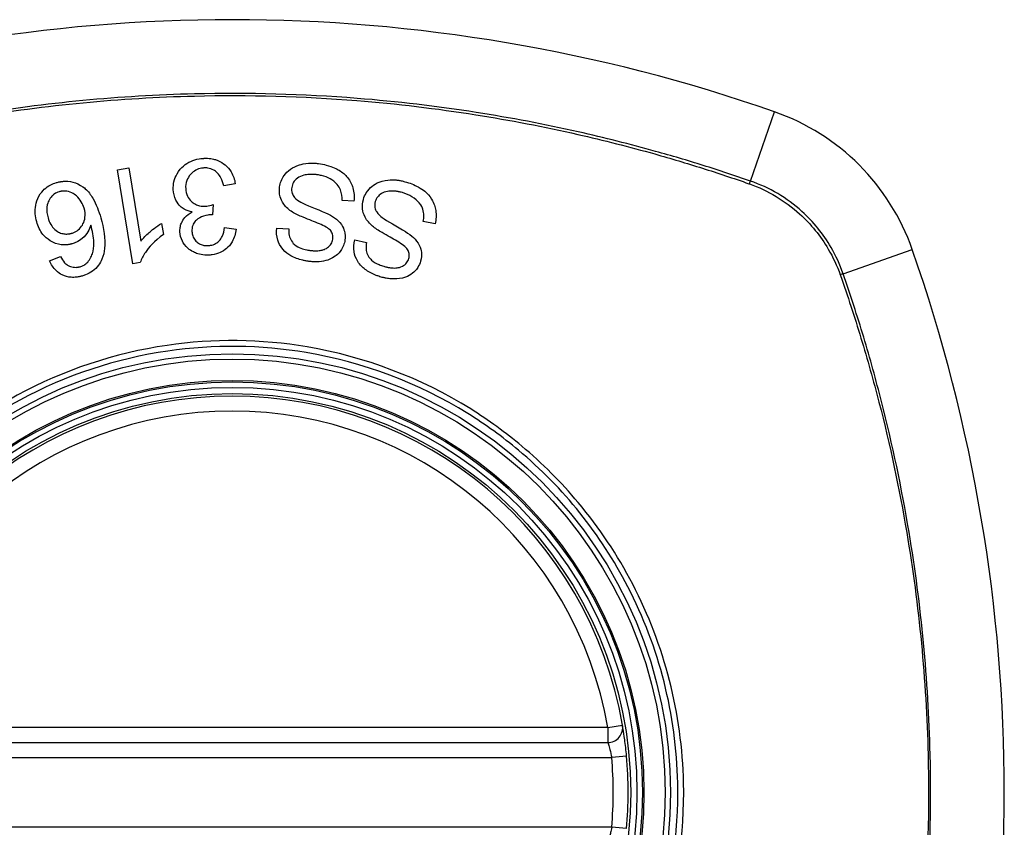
# Model space of a CAD drawing. Header units: inches. Extents: x 67.6 to 163.4, y 45.9 to 75.9.
# Tile 4 of 34: x 68.84 to 69.618, y 60.875 to 61.512. Entities that reach past the tile are written whole.
import ezdxf

# ---------------------------------------------------------------- set-up
doc = ezdxf.new("R2010")
doc.units = ezdxf.units.IN
doc.header["$MEASUREMENT"] = 0
doc.layers.add('Visible Edges(ANSI)', color=7, linetype='Continuous', lineweight=25)
doc.layers.add('Visible Tangent Edges(ANSI)', color=7, linetype='Continuous', lineweight=25)

msp = doc.modelspace()

# ---------------------------------------------------------------- linework, layer by layer
at = {"layer": 'Visible Edges(ANSI)'}
for p, q in [((68.91726, 61.39392), (68.92634, 61.39541)), ((68.92634, 61.39541), (68.93585, 61.33754)), ((68.92947, 61.31963), (68.91726, 61.39392)), ((69.01045, 61.38287), (69.00131, 61.38125)), ((68.99302, 61.36638), (68.99242, 61.35829)), ((69.10429, 61.36917), (69.09489, 61.36968)), ((68.95222, 61.35147), (68.95367, 61.34267)), ((69.00194, 61.34814), (69.01121, 61.34691)), ((69.16834, 61.35123), (69.1591, 61.35305)), ((69.04319, 61.34768), (69.05269, 61.34709)), ((69.10485, 61.33846), (69.11417, 61.33655)), ((68.86368, 61.32201), (68.87227, 61.32525)), ((68.93534, 61.3206), (68.92947, 61.31963)), ((68.71126, 60.94151), (69.30486, 60.94151))]:
    msp.add_line(p, q, dxfattribs=at)
for radius in [0.31988, 0.31496]:
    msp.add_circle((69.00806, 60.90214), radius, dxfattribs=at)
for centre, radius, start, end in [((69.00806, 60.21316), 1.29921, 70.73366, 109.26634), ((69.37829, 61.27237), 0.17717, 19.26634, 70.73366), ((68.31909, 60.90214), 1.29921, 340.73366, 19.26634), ((69.00806, 60.90214), 0.31299, 9.78402, 170.21598), ((69.30486, 60.95332), 0.01181, 270, 9.78402), ((69.00806, 60.90214), 0.31299, 354.74991, 5.25009)]:
    msp.add_arc(centre, radius, start, end, dxfattribs=at)
for points, knots in [([(68.9615, 61.37831), (68.96141, 61.38037), (68.96155, 61.38242), (68.96247, 61.38663), (68.96328, 61.38871), (68.96603, 61.39341), (68.96803, 61.39549), (68.9713, 61.39833), (68.97321, 61.39956), (68.9774, 61.40147), (68.97959, 61.40212), (68.98273, 61.40264), (68.98359, 61.40275), (68.98486, 61.40285), (68.98526, 61.40288), (68.98565, 61.40289)], [-0.08300589, -0.08300589, -0.08300589, -0.08300589, -0.07246463, -0.07246463, -0.06104589, -0.06104589, -0.04508314, -0.04508314, -0.02728443, -0.02728443, -0.00968135, -0.00968135, -0.00302711, -0.00302711, 0, 0, 0, 0]), ([(68.98565, 61.40289), (68.9858, 61.4029), (68.98595, 61.40291), (68.98624, 61.40292), (68.98639, 61.40292), (68.9868, 61.40293), (68.98706, 61.40293), (68.9877, 61.40293), (68.98807, 61.40292), (68.98934, 61.40286), (68.99023, 61.40278), (68.99186, 61.40255), (68.9926, 61.40241), (68.9943, 61.402), (68.99525, 61.40171), (68.99903, 61.40026), (69.00108, 61.3988), (69.00433, 61.3961), (69.00594, 61.39426), (69.00897, 61.3893), (69.00997, 61.38615), (69.01045, 61.38287)], [-0.07553203, -0.07553203, -0.07553203, -0.07553203, -0.0748785, -0.0748785, -0.07423462, -0.07423462, -0.07307492, -0.07307492, -0.07142984, -0.07142984, -0.06749422, -0.06749422, -0.06416321, -0.06416321, -0.05976568, -0.05976568, -0.04618414, -0.04618414, -0.02668659, -0.02668659, 0, 0, 0, 0]), ([(68.98595, 61.3953), (68.98579, 61.39529), (68.98564, 61.39528), (68.98528, 61.39525), (68.98508, 61.39524), (68.98413, 61.39514), (68.98339, 61.39501), (68.98104, 61.39442), (68.97954, 61.39377), (68.97686, 61.39199), (68.97583, 61.391), (68.97377, 61.38864), (68.97281, 61.38705), (68.97142, 61.38324), (68.97116, 61.3811), (68.97126, 61.37893)], [-0.05915844, -0.05915844, -0.05915844, -0.05915844, -0.0582057, -0.0582057, -0.05696528, -0.05696528, -0.05237757, -0.05237757, -0.04214533, -0.04214533, -0.03244615, -0.03244615, -0.01749195, -0.01749195, 0, 0, 0, 0]), ([(69.00131, 61.38125), (69.00077, 61.38338), (69.00004, 61.38557), (68.99835, 61.38885), (68.99752, 61.39013), (68.99541, 61.39239), (68.99432, 61.39313), (68.99194, 61.39446), (68.99036, 61.39497), (68.98823, 61.39525), (68.98778, 61.39529), (68.98714, 61.39531), (68.98695, 61.39531), (68.98661, 61.39531), (68.98647, 61.39531), (68.98621, 61.39531), (68.98608, 61.3953), (68.98595, 61.3953)], [-0.04745355, -0.04745355, -0.04745355, -0.04745355, -0.03584359, -0.03584359, -0.02809151, -0.02809151, -0.01990458, -0.01990458, -0.00695539, -0.00695539, -0.00351166, -0.00351166, -0.00204353, -0.00204353, -0.00097668, -0.00097668, 0, 0, 0, 0]), ([(69.04554, 61.38037), (69.04576, 61.38192), (69.04615, 61.38343), (69.04734, 61.38648), (69.04816, 61.38797), (69.05033, 61.391), (69.0519, 61.39275), (69.05616, 61.39583), (69.05855, 61.39696), (69.06274, 61.39826), (69.06516, 61.39887), (69.06927, 61.39914), (69.07019, 61.39916), (69.07153, 61.39914), (69.07196, 61.39913), (69.07272, 61.39909), (69.07305, 61.39907), (69.07373, 61.39902), (69.07408, 61.39899), (69.075, 61.3989), (69.07556, 61.39883), (69.07612, 61.39876)], [-0.182901, -0.182901, -0.182901, -0.182901, -0.1527941, -0.1527941, -0.1202778, -0.1202778, -0.0822123, -0.0822123, -0.0441829, -0.0441829, -0.0197912, -0.0197912, -0.0127911, -0.0127911, -0.0095206, -0.0095206, -0.0070229, -0.0070229, -0.0043159, -0.0043159, 0, 0, 0, 0]), ([(69.07612, 61.39876), (69.07824, 61.39846), (69.08036, 61.39806), (69.08748, 61.39626), (69.09068, 61.39463), (69.09519, 61.39187), (69.09739, 61.38998), (69.10148, 61.38484), (69.10271, 61.38191), (69.10444, 61.37623), (69.10468, 61.37271), (69.10429, 61.36917)], [-0.07877552, -0.07877552, -0.07877552, -0.07877552, -0.07399105, -0.07399105, -0.06235327, -0.06235327, -0.04742331, -0.04742331, -0.02870189, -0.02870189, 0, 0, 0, 0]), ([(69.07534, 61.38992), (69.07502, 61.38996), (69.07469, 61.39), (69.07409, 61.39007), (69.07381, 61.3901), (69.07326, 61.39015), (69.073, 61.39017), (69.07243, 61.39021), (69.07213, 61.39022), (69.07139, 61.39025), (69.07095, 61.39026), (69.06928, 61.39024), (69.06806, 61.39015), (69.06611, 61.38985), (69.06539, 61.38971), (69.06285, 61.38905), (69.06109, 61.38834), (69.05811, 61.38618), (69.05717, 61.38496), (69.0558, 61.38273), (69.05532, 61.38135), (69.05511, 61.37989)], [-0.04689852, -0.04689852, -0.04689852, -0.04689852, -0.04535788, -0.04535788, -0.04403054, -0.04403054, -0.04276653, -0.04276653, -0.04136169, -0.04136169, -0.03926867, -0.03926867, -0.03348819, -0.03348819, -0.02993999, -0.02993999, -0.02088952, -0.02088952, -0.01193055, -0.01193055, 0, 0, 0, 0]), ([(69.09489, 61.36968), (69.09495, 61.37243), (69.09465, 61.3753), (69.09309, 61.3795), (69.09227, 61.38094), (69.08941, 61.38419), (69.08738, 61.38562), (69.08335, 61.38784), (69.08109, 61.38869), (69.07762, 61.38954), (69.07648, 61.38976), (69.07534, 61.38992)], [-0.07810331, -0.07810331, -0.07810331, -0.07810331, -0.05704994, -0.05704994, -0.04420527, -0.04420527, -0.02731055, -0.02731055, -0.00879498, -0.00879498, 0, 0, 0, 0]), ([(68.85353, 61.35264), (68.85293, 61.35475), (68.85254, 61.3569), (68.85228, 61.36133), (68.85241, 61.36357), (68.85318, 61.36785), (68.85387, 61.37041), (68.85667, 61.37558), (68.85827, 61.3773), (68.86098, 61.37985), (68.86269, 61.38103), (68.866, 61.38271), (68.86751, 61.38329), (68.86906, 61.38373)], [-0.08195324, -0.08195324, -0.08195324, -0.08195324, -0.06821192, -0.06821192, -0.05407977, -0.05407977, -0.04111909, -0.04111909, -0.02846372, -0.02846372, -0.01231577, -0.01231577, 0, 0, 0, 0]), ([(68.86906, 61.38373), (68.86953, 61.38387), (68.87, 61.38399), (68.87083, 61.38419), (68.87118, 61.38426), (68.87176, 61.38438), (68.87199, 61.38442), (68.87243, 61.38449), (68.87265, 61.38453), (68.87312, 61.3846), (68.87336, 61.38463), (68.874, 61.3847), (68.87439, 61.38474), (68.87588, 61.38484), (68.87698, 61.38484), (68.88088, 61.38456), (68.88353, 61.38386), (68.88927, 61.38121), (68.89137, 61.37938), (68.89429, 61.37678), (68.89623, 61.37417), (68.9006, 61.36675), (68.90264, 61.3612), (68.90414, 61.35597)], [-0.08366619, -0.08366619, -0.08366619, -0.08366619, -0.08288973, -0.08288973, -0.08231384, -0.08231384, -0.08195094, -0.08195094, -0.08159739, -0.08159739, -0.08120145, -0.08120145, -0.08058241, -0.08058241, -0.07882226, -0.07882226, -0.07435476, -0.07435476, -0.06860101, -0.06860101, -0.04371044, -0.04371044, 0, 0, 0, 0]), ([(69.05562, 61.36048), (69.05301, 61.36216), (69.05063, 61.36419), (69.04716, 61.36889), (69.04639, 61.37096), (69.04526, 61.37511), (69.04517, 61.37774), (69.04554, 61.38037)], [-0.0487921, -0.0487921, -0.0487921, -0.0487921, -0.034555, -0.034555, -0.02141308, -0.02141308, 0, 0, 0, 0]), ([(69.05511, 61.37989), (69.055, 61.37912), (69.05497, 61.37834), (69.05508, 61.37676), (69.05523, 61.37597), (69.05594, 61.37387), (69.05658, 61.37288), (69.05863, 61.37047), (69.0605, 61.3692), (69.06236, 61.36819)], [-0.03447114, -0.03447114, -0.03447114, -0.03447114, -0.02970658, -0.02970658, -0.02478425, -0.02478425, -0.01623077, -0.01623077, 0, 0, 0, 0]), ([(69.11172, 61.3705), (69.11224, 61.37234), (69.11301, 61.37407), (69.11548, 61.37798), (69.11719, 61.37963), (69.12013, 61.3821), (69.12209, 61.38326), (69.12738, 61.38536), (69.13048, 61.38578), (69.13419, 61.38597), (69.13551, 61.38596), (69.13731, 61.38583), (69.1378, 61.38578), (69.13861, 61.38569), (69.13894, 61.38565), (69.13959, 61.38555), (69.1399, 61.3855), (69.14067, 61.38537), (69.14111, 61.38529), (69.14257, 61.38499), (69.14357, 61.38474), (69.14456, 61.38445)], [-0.0757329, -0.0757329, -0.0757329, -0.0757329, -0.06962232, -0.06962232, -0.06102616, -0.06102616, -0.04838747, -0.04838747, -0.0300773, -0.0300773, -0.02000854, -0.02000854, -0.01629431, -0.01629431, -0.01377148, -0.01377148, -0.01132404, -0.01132404, -0.00786389, -0.00786389, 0, 0, 0, 0]), ([(69.14456, 61.38445), (69.14817, 61.38342), (69.15179, 61.38207), (69.15715, 61.37915), (69.15883, 61.378), (69.16239, 61.37505), (69.16422, 61.373), (69.16766, 61.36741), (69.16852, 61.36421), (69.16947, 61.35824), (69.16922, 61.35471), (69.16834, 61.35123)], [-0.08600742, -0.08600742, -0.08600742, -0.08600742, -0.07143651, -0.07143651, -0.06222435, -0.06222435, -0.04817634, -0.04817634, -0.02870152, -0.02870152, 0, 0, 0, 0]), ([(68.87136, 61.37654), (68.86993, 61.37613), (68.8686, 61.37552), (68.86675, 61.3742), (68.86615, 61.37368), (68.86455, 61.37201), (68.86372, 61.37074), (68.8626, 61.36845), (68.86189, 61.36679), (68.86127, 61.36154), (68.8617, 61.35859), (68.8625, 61.35581)], [-0.1090051, -0.1090051, -0.1090051, -0.1090051, -0.0831711, -0.0831711, -0.0691654, -0.0691654, -0.0421937, -0.0421937, -0.0232436, -0.0232436, 0, 0, 0, 0]), ([(68.89099, 61.36344), (68.89048, 61.36523), (68.88975, 61.36693), (68.88778, 61.37021), (68.88646, 61.37187), (68.88388, 61.3742), (68.88266, 61.37504), (68.87945, 61.37655), (68.87763, 61.37692), (68.87543, 61.37708), (68.87475, 61.37708), (68.87386, 61.37702), (68.87366, 61.377), (68.87333, 61.37696), (68.8732, 61.37694), (68.87296, 61.3769), (68.87284, 61.37688), (68.87258, 61.37684), (68.87243, 61.37681), (68.87197, 61.37671), (68.87166, 61.37663), (68.87136, 61.37654)], [-0.0549657, -0.0549657, -0.0549657, -0.0549657, -0.04394631, -0.04394631, -0.03243769, -0.03243769, -0.02389521, -0.02389521, -0.01222604, -0.01222604, -0.00701057, -0.00701057, -0.00544782, -0.00544782, -0.0044735, -0.0044735, -0.0035786, -0.0035786, -0.00243242, -0.00243242, 0, 0, 0, 0]), ([(68.97635, 61.36051), (68.97416, 61.36091), (68.97206, 61.36161), (68.969, 61.36335), (68.96796, 61.36412), (68.96606, 61.36593), (68.96466, 61.36746), (68.96222, 61.37248), (68.96164, 61.37538), (68.9615, 61.37831)], [-0.1002628, -0.1002628, -0.1002628, -0.1002628, -0.0655383, -0.0655383, -0.0446385, -0.0446385, -0.0236223, -0.0236223, 0, 0, 0, 0]), ([(68.97126, 61.37893), (68.97136, 61.37688), (68.97178, 61.37487), (68.97338, 61.37147), (68.97436, 61.37013), (68.97644, 61.36814), (68.97754, 61.36728), (68.97998, 61.36603), (68.98112, 61.36563), (68.98313, 61.3652), (68.98395, 61.3651), (68.98505, 61.36504), (68.98533, 61.36504), (68.98577, 61.36503), (68.98595, 61.36503), (68.98629, 61.36504), (68.98645, 61.36505), (68.98661, 61.36505)], [-0.07091937, -0.07091937, -0.07091937, -0.07091937, -0.04954063, -0.04954063, -0.03221037, -0.03221037, -0.02035818, -0.02035818, -0.01098781, -0.01098781, -0.00464874, -0.00464874, -0.00257947, -0.00257947, -0.00124905, -0.00124905, 0, 0, 0, 0]), ([(69.14256, 61.37581), (69.14199, 61.37598), (69.14141, 61.37613), (69.14041, 61.37636), (69.13998, 61.37645), (69.13931, 61.37658), (69.13906, 61.37663), (69.13855, 61.37671), (69.1383, 61.37675), (69.13775, 61.37683), (69.13746, 61.37686), (69.13668, 61.37695), (69.13618, 61.37699), (69.13361, 61.37712), (69.13196, 61.37695), (69.12905, 61.37643), (69.12741, 61.37589), (69.12464, 61.3742), (69.12371, 61.37324), (69.12219, 61.37139), (69.12153, 61.3701), (69.12113, 61.36869)], [-0.03887369, -0.03887369, -0.03887369, -0.03887369, -0.03726354, -0.03726354, -0.03609227, -0.03609227, -0.03540959, -0.03540959, -0.03471216, -0.03471216, -0.0339207, -0.0339207, -0.03258281, -0.03258281, -0.02696318, -0.02696318, -0.0189927, -0.0189927, -0.01175806, -0.01175806, 0, 0, 0, 0]), ([(69.1591, 61.35305), (69.15935, 61.35459), (69.15949, 61.35618), (69.15943, 61.3594), (69.15921, 61.36105), (69.15837, 61.36374), (69.15766, 61.36559), (69.15455, 61.36925), (69.15267, 61.37099), (69.14779, 61.37399), (69.14523, 61.37505), (69.14256, 61.37581)], [-0.1712876, -0.1712876, -0.1712876, -0.1712876, -0.1254394, -0.1254394, -0.0771988, -0.0771988, -0.0439433, -0.0439433, -0.0211689, -0.0211689, 0, 0, 0, 0]), ([(68.88112, 61.34372), (68.88187, 61.34394), (68.8826, 61.3442), (68.88482, 61.3452), (68.88616, 61.34612), (68.88868, 61.34859), (68.88956, 61.35001), (68.89093, 61.35262), (68.89145, 61.35429), (68.892, 61.35853), (68.89168, 61.36103), (68.89099, 61.36344)], [-0.05483395, -0.05483395, -0.05483395, -0.05483395, -0.05117713, -0.05117713, -0.04334082, -0.04334082, -0.03424302, -0.03424302, -0.02013116, -0.02013116, 0, 0, 0, 0]), ([(68.98661, 61.36505), (68.98668, 61.36506), (68.98675, 61.36506), (68.98691, 61.36507), (68.987, 61.36508), (68.98734, 61.36511), (68.9876, 61.36513), (68.98956, 61.36539), (68.99139, 61.36587), (68.99302, 61.36638)], [-0.01622176, -0.01622176, -0.01622176, -0.01622176, -0.01568209, -0.01568209, -0.01503087, -0.01503087, -0.013061, -0.013061, 0, 0, 0, 0]), ([(69.06236, 61.36819), (69.06587, 61.36619), (69.07521, 61.36288), (69.08435, 61.35869), (69.08702, 61.35733), (69.08887, 61.35598)], [-0.06410002, -0.06410002, -0.06410002, -0.06410002, -0.01772586, -0.01772586, 0, 0, 0, 0]), ([(69.11893, 61.3494), (69.11662, 61.3514), (69.11456, 61.35371), (69.11176, 61.35883), (69.11127, 61.361), (69.11071, 61.36531), (69.11098, 61.36794), (69.11172, 61.3705)], [-0.04897587, -0.04897587, -0.04897587, -0.04897587, -0.03484977, -0.03484977, -0.02144441, -0.02144441, 0, 0, 0, 0]), ([(69.12113, 61.36869), (69.12092, 61.36795), (69.12077, 61.36718), (69.12067, 61.36561), (69.12071, 61.36482), (69.12112, 61.36257), (69.12165, 61.36147), (69.12334, 61.35885), (69.125, 61.35734), (69.12668, 61.3561)], [-0.03327853, -0.03327853, -0.03327853, -0.03327853, -0.02890243, -0.02890243, -0.02443509, -0.02443509, -0.01608906, -0.01608906, 0, 0, 0, 0]), ([(68.8625, 61.35581), (68.86302, 61.35399), (68.86372, 61.35221), (68.86552, 61.3491), (68.86656, 61.34776), (68.86921, 61.34541), (68.87056, 61.34469), (68.87267, 61.34375), (68.8738, 61.34342), (68.876, 61.34309), (68.87703, 61.34307), (68.87833, 61.34317), (68.8786, 61.3432), (68.87903, 61.34326), (68.87919, 61.34329), (68.8795, 61.34334), (68.87964, 61.34337), (68.87996, 61.34343), (68.88013, 61.34347), (68.88058, 61.34358), (68.88085, 61.34365), (68.88112, 61.34372)], [-0.05128171, -0.05128171, -0.05128171, -0.05128171, -0.04202433, -0.04202433, -0.03374781, -0.03374781, -0.02497625, -0.02497625, -0.01583482, -0.01583482, -0.00792761, -0.00792761, -0.00585097, -0.00585097, -0.00461494, -0.00461494, -0.0035177, -0.0035177, -0.00214151, -0.00214151, 0, 0, 0, 0]), ([(68.90414, 61.35597), (68.90649, 61.34778), (68.90797, 61.33925), (68.90688, 61.32887), (68.90624, 61.32603), (68.9051, 61.32336)], [-0.08365812, -0.08365812, -0.08365812, -0.08365812, -0.02298142, -0.02298142, 0, 0, 0, 0]), ([(68.96672, 61.34484), (68.96667, 61.34599), (68.96672, 61.34712), (68.96709, 61.34944), (68.96741, 61.35059), (68.96844, 61.35312), (68.96932, 61.35473), (68.97229, 61.35804), (68.97422, 61.35942), (68.97635, 61.36051)], [-0.06061495, -0.06061495, -0.06061495, -0.06061495, -0.0480661, -0.0480661, -0.03492963, -0.03492963, -0.0184263, -0.0184263, 0, 0, 0, 0]), ([(68.99093, 61.35833), (68.9908, 61.35832), (68.99067, 61.35832), (68.99038, 61.3583), (68.99023, 61.35829), (68.98966, 61.35824), (68.98923, 61.35819), (68.98651, 61.35779), (68.98435, 61.35707), (68.98007, 61.35467), (68.97894, 61.35341), (68.97786, 61.3522), (68.97723, 61.35111), (68.97629, 61.34836), (68.97613, 61.34673), (68.97621, 61.34511)], [-0.02868597, -0.02868597, -0.02868597, -0.02868597, -0.02855947, -0.02855947, -0.02841333, -0.02841333, -0.0280046, -0.0280046, -0.02576848, -0.02576848, -0.02324657, -0.02324657, -0.01303639, -0.01303639, 0, 0, 0, 0]), ([(68.99242, 61.35829), (68.99211, 61.35831), (68.99177, 61.35833), (68.99138, 61.35834), (68.99131, 61.35834), (68.99118, 61.35834), (68.99112, 61.35834), (68.99102, 61.35833), (68.99098, 61.35833), (68.99093, 61.35833)], [-0.003712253, -0.003712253, -0.003712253, -0.003712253, -0.001341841, -0.001341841, -0.00075226, -0.00075226, -0.000349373, -0.000349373, 0, 0, 0, 0]), ([(69.08562, 61.34604), (69.08494, 61.34685), (69.08379, 61.34768), (69.08074, 61.34946), (69.07881, 61.35037), (69.0728, 61.353), (69.06913, 61.3542), (69.06112, 61.35758), (69.05779, 61.35909), (69.05562, 61.36048)], [-0.0822878, -0.0822878, -0.0822878, -0.0822878, -0.0698189, -0.0698189, -0.0554779, -0.0554779, -0.01995677, -0.01995677, 0, 0, 0, 0]), ([(69.08887, 61.35598), (69.09099, 61.35446), (69.09289, 61.35268), (69.09572, 61.34857), (69.09636, 61.34677), (69.09736, 61.34313), (69.09746, 61.34075), (69.09713, 61.33836)], [-0.04149455, -0.04149455, -0.04149455, -0.04149455, -0.03015237, -0.03015237, -0.01939564, -0.01939564, 0, 0, 0, 0]), ([(69.12668, 61.3561), (69.1299, 61.35362), (69.13879, 61.34899), (69.14725, 61.34355), (69.14962, 61.34188), (69.15123, 61.34032)], [-0.06436457, -0.06436457, -0.06436457, -0.06436457, -0.01734102, -0.01734102, 0, 0, 0, 0]), ([(68.88155, 61.3354), (68.88127, 61.33532), (68.88099, 61.33525), (68.88047, 61.33512), (68.88023, 61.33506), (68.87979, 61.33497), (68.87959, 61.33493), (68.87917, 61.33485), (68.87895, 61.33481), (68.87839, 61.33472), (68.87805, 61.33468), (68.8768, 61.33454), (68.87589, 61.3345), (68.8735, 61.33456), (68.87204, 61.33475), (68.86758, 61.33586), (68.86528, 61.33716), (68.86196, 61.3392), (68.86008, 61.34084), (68.85613, 61.34569), (68.85455, 61.34908), (68.85353, 61.35264)], [-0.07244398, -0.07244398, -0.07244398, -0.07244398, -0.07147505, -0.07147505, -0.07065608, -0.07065608, -0.06998565, -0.06998565, -0.06923808, -0.06923808, -0.06809899, -0.06809899, -0.06505558, -0.06505558, -0.06011991, -0.06011991, -0.04962232, -0.04962232, -0.02968044, -0.02968044, 0, 0, 0, 0]), ([(68.89632, 61.35004), (68.89576, 61.34822), (68.895, 61.34645), (68.89295, 61.34304), (68.89155, 61.34129), (68.88807, 61.33843), (68.88654, 61.33744), (68.8838, 61.33615), (68.88269, 61.33573), (68.88155, 61.3354)], [-0.0635384, -0.0635384, -0.0635384, -0.0635384, -0.04387942, -0.04387942, -0.02315318, -0.02315318, -0.00907473, -0.00907473, 0, 0, 0, 0]), ([(68.89454, 61.32182), (68.89549, 61.32303), (68.89625, 61.32436), (68.89737, 61.32695), (68.89776, 61.3282), (68.89879, 61.33265), (68.89875, 61.33537), (68.89854, 61.34095), (68.89749, 61.34581), (68.89632, 61.35004)], [-0.05268598, -0.05268598, -0.05268598, -0.05268598, -0.0483585, -0.0483585, -0.04464167, -0.04464167, -0.03524812, -0.03524812, 0, 0, 0, 0]), ([(68.93585, 61.33754), (68.9377, 61.33998), (68.94005, 61.34228), (68.94409, 61.34577), (68.94804, 61.34907), (68.95222, 61.35147)], [-0.08802852, -0.08802852, -0.08802852, -0.08802852, -0.03710647, -0.03710647, 0, 0, 0, 0]), ([(68.98903, 61.33398), (68.98914, 61.33398), (68.98926, 61.33399), (68.9895, 61.33401), (68.98963, 61.33402), (68.99016, 61.33406), (68.99056, 61.33412), (68.99234, 61.33442), (68.99366, 61.33486), (68.99624, 61.33626), (68.99721, 61.33714), (68.99881, 61.3388), (68.99958, 61.33999), (69.00118, 61.34341), (69.00169, 61.34581), (69.00194, 61.34814)], [-0.04603458, -0.04603458, -0.04603458, -0.04603458, -0.04553752, -0.04553752, -0.04495619, -0.04495619, -0.04319877, -0.04319877, -0.03696989, -0.03696989, -0.03009973, -0.03009973, -0.01888603, -0.01888603, 0, 0, 0, 0]), ([(69.14664, 61.33093), (69.14604, 61.33187), (69.14493, 61.33292), (69.14199, 61.33519), (69.14016, 61.33638), (69.13459, 61.33977), (69.13115, 61.34147), (69.12387, 61.34584), (69.12086, 61.34775), (69.11893, 61.3494)], [-0.08287415, -0.08287415, -0.08287415, -0.08287415, -0.06938424, -0.06938424, -0.05457714, -0.05457714, -0.01965331, -0.01965331, 0, 0, 0, 0]), ([(68.95367, 61.34267), (68.9463, 61.33763), (68.94207, 61.33253), (68.93771, 61.32617), (68.9362, 61.32343), (68.93534, 61.3206)], [-0.06084818, -0.06084818, -0.06084818, -0.06084818, -0.02361661, -0.02361661, 0, 0, 0, 0]), ([(68.98955, 61.32645), (68.98941, 61.32644), (68.98927, 61.32644), (68.98898, 61.32643), (68.98883, 61.32642), (68.98841, 61.32642), (68.98813, 61.32642), (68.98734, 61.32643), (68.98684, 61.32645), (68.98443, 61.32663), (68.98256, 61.32698), (68.97956, 61.32793), (68.97841, 61.3284), (68.97575, 61.32973), (68.9743, 61.33068), (68.97083, 61.33374), (68.96949, 61.33583), (68.96747, 61.33986), (68.96684, 61.34229), (68.96672, 61.34484)], [-0.06698624, -0.06698624, -0.06698624, -0.06698624, -0.06626066, -0.06626066, -0.06551172, -0.06551172, -0.0640778, -0.0640778, -0.06150308, -0.06150308, -0.05173394, -0.05173394, -0.04531613, -0.04531613, -0.0360509, -0.0360509, -0.0206217, -0.0206217, 0, 0, 0, 0]), ([(68.97621, 61.34511), (68.97626, 61.34394), (68.97646, 61.34277), (68.97725, 61.3404), (68.97787, 61.33926), (68.97946, 61.33732), (68.98038, 61.3365), (68.98228, 61.33527), (68.98325, 61.33482), (68.98523, 61.33423), (68.9862, 61.33406), (68.98747, 61.33398), (68.98776, 61.33396), (68.98821, 61.33396), (68.98839, 61.33396), (68.98872, 61.33397), (68.98887, 61.33397), (68.98903, 61.33398)], [-0.05005506, -0.05005506, -0.05005506, -0.05005506, -0.0404775, -0.0404775, -0.0298572, -0.0298572, -0.02052698, -0.02052698, -0.01224372, -0.01224372, -0.00468068, -0.00468068, -0.00251972, -0.00251972, -0.00119715, -0.00119715, 0, 0, 0, 0]), ([(69.01121, 61.34691), (69.01073, 61.34346), (69.00975, 61.34005), (69.00659, 61.3346), (69.00501, 61.33292), (69.00214, 61.33042), (69.00048, 61.32935), (68.99662, 61.32759), (68.99446, 61.32701), (68.99166, 61.32662), (68.9911, 61.32656), (68.99021, 61.32648), (68.98988, 61.32646), (68.98955, 61.32645)], [-0.07203058, -0.07203058, -0.07203058, -0.07203058, -0.05380734, -0.05380734, -0.03947703, -0.03947703, -0.02403052, -0.02403052, -0.0067997, -0.0067997, -0.00250811, -0.00250811, 0, 0, 0, 0]), ([(69.06804, 61.32156), (69.06744, 61.32164), (69.06685, 61.32173), (69.06543, 61.32199), (69.06461, 61.32215), (69.06048, 61.32313), (69.05729, 61.32429), (69.05249, 61.32703), (69.05013, 61.32864), (69.04593, 61.33356), (69.04476, 61.33617), (69.04311, 61.34141), (69.04286, 61.34453), (69.04319, 61.34768)], [-0.1019569, -0.1019569, -0.1019569, -0.1019569, -0.0969952, -0.0969952, -0.0900937, -0.0900937, -0.0620379, -0.0620379, -0.0440459, -0.0440459, -0.0255677, -0.0255677, 0, 0, 0, 0]), ([(69.05269, 61.34709), (69.05263, 61.34536), (69.05275, 61.34361), (69.05348, 61.34042), (69.05403, 61.33899), (69.0558, 61.33611), (69.05689, 61.3351), (69.05898, 61.33338), (69.06061, 61.33252), (69.06383, 61.3313), (69.06542, 61.33088), (69.06761, 61.33046), (69.06824, 61.33036), (69.06886, 61.33027)], [-0.05075085, -0.05075085, -0.05075085, -0.05075085, -0.04402601, -0.04402601, -0.03810704, -0.03810704, -0.03113052, -0.03113052, -0.01707016, -0.01707016, -0.00479355, -0.00479355, 0, 0, 0, 0]), ([(69.08758, 61.33901), (69.08767, 61.33968), (69.08771, 61.34035), (69.08762, 61.34172), (69.0875, 61.34241), (69.08694, 61.34417), (69.08637, 61.34515), (69.08562, 61.34604)], [-0.02014616, -0.02014616, -0.02014616, -0.02014616, -0.0147411, -0.0147411, -0.00910335, -0.00910335, 0, 0, 0, 0]), ([(69.15123, 61.34032), (69.15309, 61.33855), (69.15471, 61.33655), (69.15697, 61.33209), (69.15737, 61.33019), (69.15785, 61.32642), (69.15763, 61.32405), (69.15696, 61.32173)], [-0.04150242, -0.04150242, -0.04150242, -0.04150242, -0.03028986, -0.03028986, -0.01933205, -0.01933205, 0, 0, 0, 0]), ([(69.09713, 61.33836), (69.09692, 61.3369), (69.09656, 61.33548), (69.09546, 61.33265), (69.09472, 61.33128), (69.09205, 61.32752), (69.0902, 61.32609), (69.08662, 61.32351), (69.08374, 61.32261), (69.07971, 61.32158), (69.07737, 61.32125), (69.07397, 61.32113), (69.07296, 61.32114), (69.07145, 61.32121), (69.07096, 61.32124), (69.07008, 61.32132), (69.06969, 61.32135), (69.06889, 61.32144), (69.06846, 61.3215), (69.06804, 61.32156)], [-0.05736058, -0.05736058, -0.05736058, -0.05736058, -0.05548268, -0.05548268, -0.0535012, -0.0535012, -0.04968316, -0.04968316, -0.03588282, -0.03588282, -0.01770043, -0.01770043, -0.00997368, -0.00997368, -0.00620033, -0.00620033, -0.00325342, -0.00325342, 0, 0, 0, 0]), ([(69.06886, 61.33027), (69.06922, 61.33022), (69.06958, 61.33018), (69.07028, 61.33009), (69.07063, 61.33006), (69.07136, 61.32999), (69.07174, 61.32996), (69.07266, 61.3299), (69.07321, 61.32988), (69.07504, 61.32986), (69.07636, 61.32993), (69.0786, 61.33028), (69.07955, 61.3305), (69.08094, 61.331), (69.0821, 61.33145), (69.0846, 61.33326), (69.08559, 61.33425), (69.08699, 61.33655), (69.0874, 61.33774), (69.08758, 61.33901)], [-0.1315466, -0.1315466, -0.1315466, -0.1315466, -0.1225468, -0.1225468, -0.1139181, -0.1139181, -0.1043682, -0.1043682, -0.0909033, -0.0909033, -0.058681, -0.058681, -0.0344705, -0.0344705, -0.0214809, -0.0214809, -0.0103328, -0.0103328, 0, 0, 0, 0]), ([(69.12582, 61.30913), (69.12515, 61.30932), (69.12449, 61.30953), (69.12295, 61.31004), (69.12208, 61.31035), (69.11833, 61.31187), (69.1156, 61.31334), (69.11117, 61.31669), (69.10902, 61.31869), (69.10558, 61.32414), (69.10479, 61.32685), (69.10389, 61.33225), (69.10408, 61.33537), (69.10485, 61.33846)], [-0.09609538, -0.09609538, -0.09609538, -0.09609538, -0.09108772, -0.09108772, -0.08439355, -0.08439355, -0.0618051, -0.0618051, -0.04379145, -0.04379145, -0.02554667, -0.02554667, 0, 0, 0, 0]), ([(69.11417, 61.33655), (69.1138, 61.33447), (69.11369, 61.33232), (69.11427, 61.32874), (69.11472, 61.32733), (69.1163, 61.32442), (69.11733, 61.32329), (69.11994, 61.32096), (69.12201, 61.31981), (69.12535, 61.31843), (69.12659, 61.31801), (69.12784, 61.31765)], [-0.05622012, -0.05622012, -0.05622012, -0.05622012, -0.04490576, -0.04490576, -0.03693789, -0.03693789, -0.0275653, -0.0275653, -0.00991349, -0.00991349, 0, 0, 0, 0]), ([(68.87227, 61.32525), (68.87318, 61.3236), (68.8743, 61.32187), (68.87624, 61.31977), (68.87699, 61.31909), (68.87781, 61.31857)], [-0.02271576, -0.02271576, -0.02271576, -0.02271576, -0.0076338, -0.0076338, 0, 0, 0, 0]), ([(69.1476, 61.3237), (69.14778, 61.32434), (69.14791, 61.32499), (69.14801, 61.32634), (69.14799, 61.32703), (69.14769, 61.32886), (69.14726, 61.32993), (69.14664, 61.33093)], [-0.02009272, -0.02009272, -0.02009272, -0.02009272, -0.01475914, -0.01475914, -0.00925216, -0.00925216, 0, 0, 0, 0]), ([(68.88933, 61.30992), (68.88907, 61.30985), (68.88882, 61.30978), (68.88833, 61.30965), (68.8881, 61.30959), (68.88761, 61.30948), (68.88735, 61.30942), (68.88679, 61.30931), (68.88649, 61.30925), (68.88574, 61.30913), (68.88528, 61.30906), (68.88346, 61.30886), (68.88209, 61.30882), (68.87826, 61.30911), (68.87593, 61.30975), (68.87197, 61.31169), (68.87036, 61.31282), (68.86663, 61.3164), (68.86494, 61.31911), (68.86368, 61.32201)], [-0.08167403, -0.08167403, -0.08167403, -0.08167403, -0.07965226, -0.07965226, -0.07785393, -0.07785393, -0.07582853, -0.07582853, -0.07355255, -0.07355255, -0.07003779, -0.07003779, -0.05960945, -0.05960945, -0.04081361, -0.04081361, -0.02525618, -0.02525618, 0, 0, 0, 0]), ([(68.87781, 61.31857), (68.87855, 61.31814), (68.87933, 61.31777), (68.8816, 61.31697), (68.88311, 61.31674), (68.88506, 61.31682), (68.88545, 61.31686), (68.88601, 61.31694), (68.88619, 61.31697), (68.88651, 61.31702), (68.88664, 61.31705), (68.88691, 61.3171), (68.88703, 61.31713), (68.88738, 61.31721), (68.88759, 61.31727), (68.8878, 61.31733)], [-0.02670752, -0.02670752, -0.02670752, -0.02670752, -0.02003072, -0.02003072, -0.00807361, -0.00807361, -0.00510747, -0.00510747, -0.00372579, -0.00372579, -0.00267358, -0.00267358, -0.0016752, -0.0016752, 0, 0, 0, 0]), ([(68.8878, 61.31733), (68.88826, 61.31746), (68.8887, 61.31761), (68.88996, 61.3181), (68.89073, 61.3185), (68.89266, 61.31974), (68.89368, 61.3207), (68.89454, 61.32182)], [-0.02126806, -0.02126806, -0.02126806, -0.02126806, -0.01765626, -0.01765626, -0.01099572, -0.01099572, 0, 0, 0, 0]), ([(68.9051, 61.32336), (68.90435, 61.32161), (68.90342, 61.31994), (68.90097, 61.31668), (68.89944, 61.31517), (68.89593, 61.31261), (68.89402, 61.31161), (68.89113, 61.31048), (68.89023, 61.31018), (68.88933, 61.30992)], [-0.0556453, -0.0556453, -0.0556453, -0.0556453, -0.04057315, -0.04057315, -0.02373711, -0.02373711, -0.00716842, -0.00716842, 0, 0, 0, 0]), ([(69.15696, 61.32173), (69.15645, 61.31995), (69.1557, 61.31826), (69.15326, 61.31446), (69.15163, 61.31297), (69.14896, 61.31078), (69.14712, 61.30975), (69.14185, 61.30784), (69.13856, 61.30758), (69.1345, 61.30761), (69.13303, 61.30771), (69.131, 61.30799), (69.13043, 61.30808), (69.12946, 61.30825), (69.12906, 61.30833), (69.12827, 61.3085), (69.12788, 61.30859), (69.12693, 61.30882), (69.12637, 61.30897), (69.12582, 61.30913)], [-0.07174694, -0.07174694, -0.07174694, -0.07174694, -0.06625335, -0.06625335, -0.05841218, -0.05841218, -0.04603077, -0.04603077, -0.02618089, -0.02618089, -0.01497988, -0.01497988, -0.01055555, -0.01055555, -0.00746751, -0.00746751, -0.00441231, -0.00441231, 0, 0, 0, 0]), ([(69.12784, 61.31765), (69.1283, 61.31752), (69.12876, 61.31739), (69.1296, 61.31718), (69.12999, 61.31709), (69.1307, 61.31693), (69.13103, 61.31686), (69.13171, 61.31673), (69.13207, 61.31666), (69.13297, 61.31652), (69.13351, 61.31645), (69.13549, 61.31625), (69.13697, 61.31623), (69.13936, 61.31654), (69.14086, 61.31684), (69.14386, 61.31843), (69.14498, 61.31928), (69.14668, 61.32136), (69.14725, 61.32248), (69.1476, 61.3237)], [-0.09256116, -0.09256116, -0.09256116, -0.09256116, -0.08511682, -0.08511682, -0.07888081, -0.07888081, -0.07365356, -0.07365356, -0.06790433, -0.06790433, -0.05935705, -0.05935705, -0.03668291, -0.03668291, -0.02132012, -0.02132012, -0.01018743, -0.01018743, 0, 0, 0, 0]), ([(69.31974, 60.93078), (69.31933, 60.93532), (69.3188, 60.93984), (69.31781, 60.94722), (69.31736, 60.95015), (69.31683, 60.95344), (69.31667, 60.95434), (69.31653, 60.95517), (69.3165, 60.95532), (69.3165, 60.95532)], [0, 0, 0, 0, 0.03342328, 0.03342328, 0.06355131, 0.06355131, 0.08238132, 0.08238132, 0.09415008, 0.09415008, 0.09415008, 0.09415008])]:
    msp.add_open_spline(points, degree=3, knots=knots, dxfattribs=at)
at = {"layer": 'Visible Tangent Edges(ANSI)'}
for p, q in [((69.41765, 61.38495), (69.43675, 61.43961)), ((69.49088, 61.31172), (69.54554, 61.33082)), ((69.30486, 60.95332), (68.71126, 60.95332)), ((69.30486, 60.95332), (69.3165, 60.95532)), ((69.30486, 60.95332), (69.30486, 60.94151)), ((68.70815, 60.9297), (69.30798, 60.9297)), ((69.31974, 60.93078), (69.30798, 60.9297)), ((69.30798, 60.87458), (68.70815, 60.87458)), ((69.31974, 60.8735), (69.30798, 60.87458))]:
    msp.add_line(p, q, dxfattribs=at)
for radius in [0.34636, 0.34222, 0.32539, 0.3242]:
    msp.add_circle((69.00806, 60.90214), radius, dxfattribs=at)
for start, end in [(9.78402, 170.21598), (354.74991, 5.25009)]:
    msp.add_arc((69.00806, 60.90214), 0.30118, start, end, dxfattribs=at)
for centre, major_axis, start_param, end_param in [((69.41602, 61.38031), (-0.00321, -0.00931), 1.830918, 2.094625), ((69.48623, 61.3101), (-0.00931, -0.00321), 4.18856, 4.452267)]:
    msp.add_ellipse(centre, major_axis=major_axis, ratio=0.002592, start_param=start_param, end_param=end_param, dxfattribs=at)
for points, knots in [([(69.41765, 61.38495), (69.40528, 61.38921), (69.39286, 61.39336), (69.36787, 61.40119), (69.35532, 61.4049), (69.32248, 61.41405), (69.30209, 61.41918), (69.2549, 61.42978), (69.228, 61.4349), (69.16971, 61.44402), (69.13826, 61.44772), (69.06389, 61.45362), (69.02103, 61.45479), (68.91934, 61.45236), (68.86048, 61.44677), (68.76783, 61.43129), (68.7334, 61.42404), (68.68235, 61.41099), (68.66542, 61.40628), (68.64019, 61.39868), (68.63181, 61.39606), (68.6151, 61.39064), (68.60678, 61.38781), (68.59848, 61.38495)], [0, 0, 0, 0, 0.099284, 0.099284, 0.198296, 0.198296, 0.356933, 0.356933, 0.563161, 0.563161, 0.801732, 0.801732, 1.126637, 1.126637, 1.572986, 1.572986, 1.839557, 1.839557, 1.972882, 1.972882, 2.039554, 2.039554, 2.106203, 2.106203, 2.106203, 2.106203]), ([(68.59973, 61.38286), (68.60799, 61.38576), (68.61599, 61.38847), (68.6325, 61.39388), (68.64086, 61.39652), (68.66602, 61.40417), (68.68291, 61.40892), (68.73384, 61.42207), (68.7682, 61.4294), (68.86068, 61.44503), (68.91946, 61.45069), (69.02101, 61.45316), (69.06382, 61.45197), (69.13808, 61.446), (69.16948, 61.44226), (69.22767, 61.43304), (69.25452, 61.42787), (69.30161, 61.41717), (69.32195, 61.412), (69.3547, 61.40278), (69.36722, 61.39904), (69.39199, 61.39121), (69.404, 61.38721), (69.4164, 61.38286)], [-2.104956, -2.104956, -2.104956, -2.104956, -2.039554, -2.039554, -1.972882, -1.972882, -1.839557, -1.839557, -1.572986, -1.572986, -1.126637, -1.126637, -0.801732, -0.801732, -0.563161, -0.563161, -0.356933, -0.356933, -0.198296, -0.198296, -0.099284, -0.099284, -0.001246, -0.001246, -0.001246, -0.001246]), ([(69.41687, 61.38269), (69.43149, 61.37749), (69.44505, 61.3694), (69.46542, 61.35099), (69.47306, 61.3416), (69.48293, 61.32482), (69.48611, 61.31801), (69.48862, 61.31094)], [-0.261048, -0.261048, -0.261048, -0.261048, -0.1453199, -0.1453199, -0.0558923, -0.0558923, 0, 0, 0, 0]), ([(69.49088, 61.31172), (69.48839, 61.31895), (69.48519, 61.32595), (69.4752, 61.34315), (69.4674, 61.35277), (69.44654, 61.37158), (69.43263, 61.3798), (69.41765, 61.38495)], [0, 0, 0, 0, 0.0558923, 0.0558923, 0.1453199, 0.1453199, 0.261048, 0.261048, 0.261048, 0.261048]), ([(69.48879, 61.31047), (69.49169, 61.30221), (69.4944, 61.29421), (69.4998, 61.2777), (69.50244, 61.26934), (69.5101, 61.24418), (69.51485, 61.22729), (69.528, 61.17636), (69.53533, 61.142), (69.55096, 61.04952), (69.55662, 60.99074), (69.55908, 60.88919), (69.55789, 60.84638), (69.55193, 60.77212), (69.54819, 60.74072), (69.53897, 60.68253), (69.5338, 60.65568), (69.5231, 60.60859), (69.51792, 60.58825), (69.5087, 60.5555), (69.50496, 60.54298), (69.49714, 60.51821), (69.49314, 60.5062), (69.48879, 60.4938)], [-2.104956, -2.104956, -2.104956, -2.104956, -2.039554, -2.039554, -1.972882, -1.972882, -1.839557, -1.839557, -1.572986, -1.572986, -1.126637, -1.126637, -0.801732, -0.801732, -0.563161, -0.563161, -0.356933, -0.356933, -0.198296, -0.198296, -0.099284, -0.099284, -0.001246, -0.001246, -0.001246, -0.001246]), ([(69.49088, 60.49255), (69.49514, 60.50492), (69.49929, 60.51734), (69.50711, 60.54233), (69.51083, 60.55489), (69.51997, 60.58772), (69.5251, 60.60811), (69.53571, 60.6553), (69.54083, 60.6822), (69.54995, 60.74049), (69.55365, 60.77194), (69.55954, 60.84631), (69.56072, 60.88917), (69.55829, 60.99086), (69.55269, 61.04972), (69.53722, 61.14237), (69.52996, 61.1768), (69.51692, 61.22785), (69.51221, 61.24478), (69.50461, 61.27001), (69.50199, 61.27839), (69.49657, 61.2951), (69.49374, 61.30342), (69.49088, 61.31172)], [0, 0, 0, 0, 0.099284, 0.099284, 0.198296, 0.198296, 0.356933, 0.356933, 0.563161, 0.563161, 0.801732, 0.801732, 1.126637, 1.126637, 1.572986, 1.572986, 1.839557, 1.839557, 1.972882, 1.972882, 2.039554, 2.039554, 2.106203, 2.106203, 2.106203, 2.106203]), ([(68.65583, 60.90214), (68.65583, 60.92492), (68.65806, 60.94793), (68.66822, 60.99948), (68.67751, 61.02753), (68.70279, 61.0806), (68.71891, 61.10576), (68.73778, 61.12836), (68.7663, 61.16252), (68.801, 61.19079), (68.8766, 61.23161), (68.91632, 61.24474), (68.99335, 61.25595), (69.03068, 61.25551), (69.11141, 61.24198), (69.15561, 61.22531), (69.20825, 61.19265), (69.22165, 61.18297), (69.23429, 61.17242), (69.26991, 61.14268), (69.29933, 61.10594), (69.34548, 61.01683), (69.35909, 60.96343), (69.36105, 60.86951), (69.35508, 60.82963), (69.32872, 60.74948), (69.3067, 60.70988), (69.27835, 60.67591), (69.24927, 60.64109), (69.21352, 60.61219), (69.12639, 60.5661), (69.07409, 60.55209), (68.97708, 60.54853), (68.93323, 60.55513), (68.85163, 60.58357), (68.81424, 60.60481), (68.78184, 60.63185), (68.74639, 60.66146), (68.71704, 60.69804), (68.68617, 60.75739), (68.67829, 60.77648), (68.6614, 60.83013), (68.65583, 60.86633), (68.65583, 60.90214)], [-3.141593, -3.141593, -3.141593, -3.141593, -2.946594, -2.946594, -2.696251, -2.696251, -2.445914, -2.445914, -2.445914, -2.067507, -2.067507, -1.716551, -1.716551, -1.405531, -1.405531, -1.016056, -1.016056, -0.875434, -0.875434, -0.875434, -0.479101, -0.479101, -0.021702, -0.021702, 0.31764, 0.31764, 0.695378, 0.695378, 0.695378, 1.082671, 1.082671, 1.532987, 1.532987, 1.905714, 1.905714, 2.266012, 2.266012, 2.266012, 2.660331, 2.660331, 2.835226, 2.835226, 3.141593, 3.141593, 3.141593, 3.141593]), ([(69.23694, 61.1756), (69.22418, 61.1863), (69.21064, 61.19613), (69.15745, 61.22932), (69.11273, 61.24631), (69.03098, 61.26011), (68.99315, 61.26056), (68.91515, 61.24913), (68.87495, 61.23574), (68.81713, 61.20433), (68.7974, 61.19087), (68.77919, 61.1756)], [0.875434, 0.875434, 0.875434, 0.875434, 1.016056, 1.016056, 1.405531, 1.405531, 1.716551, 1.716551, 2.067507, 2.067507, 2.26835, 2.26835, 2.26835, 2.26835]), ([(69.28152, 60.67326), (69.3103, 60.70756), (69.33269, 60.74759), (69.35955, 60.82869), (69.36565, 60.86909), (69.36365, 60.96422), (69.34974, 61.01829), (69.31259, 61.08962), (69.29813, 61.11122), (69.28152, 61.13101)], [-0.695378, -0.695378, -0.695378, -0.695378, -0.31764, -0.31764, 0.021702, 0.021702, 0.479101, 0.479101, 0.69757, 0.69757, 0.69757, 0.69757]), ([(69.30486, 60.94151), (69.30486, 60.94151), (69.30489, 60.94143), (69.30503, 60.94103), (69.30517, 60.9406), (69.30569, 60.93902), (69.30612, 60.93761), (69.30708, 60.93405), (69.30758, 60.93188), (69.30798, 60.9297)], [-0.09415008, -0.09415008, -0.09415008, -0.09415008, -0.08238132, -0.08238132, -0.06355131, -0.06355131, -0.03342328, -0.03342328, 0, 0, 0, 0]), ([(69.30798, 60.87458), (69.30784, 60.87381), (69.30769, 60.87303), (69.30726, 60.87106), (69.30698, 60.86989), (69.30625, 60.86708), (69.3058, 60.86561), (69.30509, 60.86339), (69.30486, 60.86277), (69.30486, 60.86277)], [-0.09414345, -0.09414345, -0.09414345, -0.09414345, -0.08237552, -0.08237552, -0.06354683, -0.06354683, -0.03342093, -0.03342093, 0, 0, 0, 0])]:
    msp.add_open_spline(points, degree=3, knots=knots, dxfattribs=at)
for points in [[(69.4164, 61.38286), (69.41656, 61.3828), (69.41671, 61.38275), (69.41687, 61.38269)], [(69.48862, 61.31094), (69.48868, 61.31079), (69.48873, 61.31063), (69.48879, 61.31047)], [(69.28152, 61.13101), (69.26801, 61.14712), (69.25308, 61.16205), (69.23694, 61.1756)]]:
    msp.add_open_spline(points, degree=3, dxfattribs=at)

doc.saveas('drawing.dxf')
